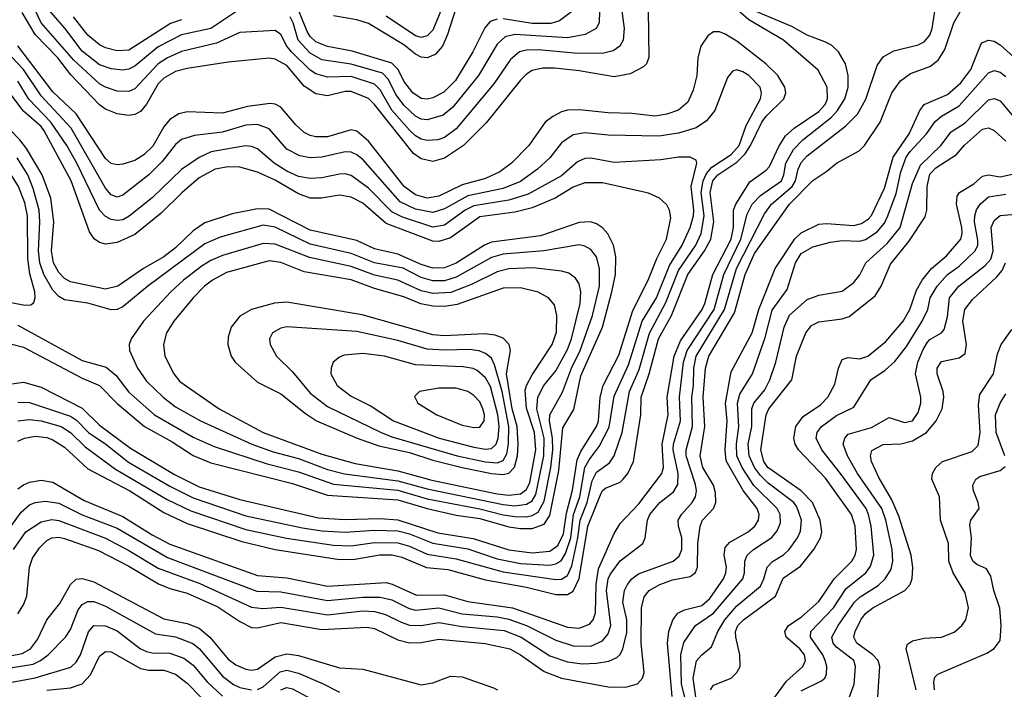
# Model space of a CAD drawing. Header units: inches. Extents: x 1308407 to 1441228, y 959628 to 1036311.
# Tile 48 of 256: x 1340117 to 1343484, y 990692 to 992980. Entities that reach past the tile are written whole.
import ezdxf

# ---------------------------------------------------------------- set-up
doc = ezdxf.new("R2010")
doc.units = ezdxf.units.IN
doc.header["$MEASUREMENT"] = 0
doc.layers.add('B3949', color=7, linetype='Continuous')

msp = doc.modelspace()

# ---------------------------------------------------------------- linework, layer by layer
at = {"layer": 'B3949', "color": 5}
for points, elevation in [([(1342159.9, 993130), (1342183.8, 992950), (1342180.6, 992910), (1342169.4, 992890), (1342146.3, 992873.7), (1342110, 992865.2), (1342014.3, 992865.7), (1341890, 992877.7), (1341850, 992876.2), (1341826.3, 992870), (1341795.3, 992844.7), (1341738.9, 992761.1), (1341610, 992607.1), (1341570, 992577.9), (1341546.4, 992570), (1341510, 992567.2), (1341490, 992572), (1341470, 992583.7), (1341450, 992602.6), (1341390, 992671.2), (1341350, 992740.9), (1341330, 992759.7), (1341250, 992785.7), (1341170, 992784.2), (1341130, 992795.2), (1341110, 992808.2), (1341046.2, 992870), (1341029.9, 992890), (1341010, 992929.9), (1340990, 992943.9), (1340870, 992936.1), (1340790, 992900.7), (1340670, 992871.9), (1340622.2, 992850), (1340590, 992829.3), (1340510, 992743.8), (1340490, 992735.3), (1340450, 992736.1), (1340410, 992749.6), (1340390, 992761.3), (1340301.9, 992841.9), (1340190, 992969.2), (1340150, 993055)], 3560), ([(1341750, 992982.4), (1341726, 992974), (1341707.1, 992952.9), (1341666.9, 992870), (1341607.3, 992772.7), (1341567.3, 992732.7), (1341530, 992712.8), (1341510, 992708.5), (1341490, 992710.7), (1341461.1, 992730), (1341430.5, 992770), (1341411.4, 992810), (1341390, 992831.3), (1341253.3, 992873.3), (1341169, 992889), (1341130, 992904.7), (1341110, 992923.4), (1341100.3, 992940.3), (1341050, 993065.8)], 3520), ([(1341581.5, 993070), (1341530, 992944.9), (1341510, 992925.4), (1341490, 992919.9), (1341470, 992925.3), (1341370, 992992.8)], 3460), ([(1340095.2, 991170), (1340138.1, 991230), (1340190, 991264.6), (1340227.1, 991272.9), (1340250, 991269.5), (1340410, 991208.5), (1340490, 991166.9), (1340590, 991106.2), (1340733.2, 991053.2), (1340910, 990972.8), (1340948.2, 990968.2), (1341010, 990972.6), (1341170, 990946.4), (1341290, 990960), (1341330, 990957.7), (1341368, 990948), (1341421, 990921), (1341450, 990911.5), (1341490, 990909.8), (1341550, 990920.9), (1341630, 990906.4), (1341773.2, 990893.2), (1341831.5, 990870), (1341930, 990806.6), (1341990, 990785.4), (1342041, 990779), (1342090, 990780.9), (1342131.5, 990788.5), (1342158.9, 990801.1), (1342170, 990810.9), (1342180.1, 990830), (1342193.7, 990886.3), (1342192.9, 990930), (1342180.1, 990990), (1342185.8, 991030), (1342195.3, 991050), (1342210.2, 991069.8), (1342233.4, 991086.6), (1342351.4, 991130), (1342372.6, 991147.4), (1342380.9, 991170), (1342381, 991210), (1342369.9, 991250), (1342369.3, 991270), (1342379.9, 991290), (1342416.4, 991330), (1342427.8, 991350), (1342431.7, 991370), (1342428.6, 991391.4), (1342396.6, 991490), (1342396, 991510), (1342418, 991590), (1342415.1, 991690), (1342421.1, 991730), (1342422.2, 991790), (1342430.8, 991830), (1342527.2, 991990), (1342568.9, 992130), (1342663.6, 992316.4), (1342688.6, 992350), (1342758.5, 992410), (1342769.7, 992430), (1342779.3, 992470), (1342790, 992492.8), (1342810, 992515.6), (1342942.2, 992617.9), (1342982.2, 992657.8), (1343010.8, 992709.2), (1343050, 992823.6), (1343070, 992853.6), (1343106.4, 992873.6), (1343190, 992894.3), (1343210, 992905.1), (1343230, 992927.2), (1343238, 992950), (1343253.9, 993053.9)], 3540), ([(1340110, 991376.6), (1340130, 991391.3), (1340150, 991399.5), (1340190, 991406.3), (1340230, 991400.1), (1340337.6, 991337.6), (1340470, 991283), (1340570, 991220), (1340630, 991188.1), (1340930, 991080.7), (1341030, 991072.8), (1341170, 991044.7), (1341370, 991056.5), (1341391.2, 991051.2), (1341473.7, 991013.7), (1341570, 991014.4), (1341650, 990992.3), (1341802.7, 990970), (1341990, 990903.9), (1342030, 990901.1), (1342065.2, 990914.8), (1342078, 990930), (1342086.4, 990953.6), (1342088.2, 991050), (1342096.6, 991103.4), (1342150, 991225), (1342170, 991258.4), (1342234.6, 991325.4), (1342313.4, 991430), (1342318.2, 991450), (1342314.7, 991530), (1342334.5, 991630), (1342331, 991690), (1342355.1, 991830), (1342377, 991883), (1342451.1, 991990), (1342460.5, 992010), (1342487.7, 992110), (1342550.3, 992230), (1342558.2, 992270), (1342558.6, 992330), (1342565.7, 992350), (1342613.6, 992426.4), (1342670, 992466.4), (1342681, 992479), (1342712.7, 992547.3), (1342736.3, 992583.7), (1342766, 992610), (1342850, 992666.2), (1342871.3, 992690), (1342879.6, 992710), (1342879, 992750), (1342847.4, 992807.4), (1342729.1, 992910), (1342610, 992979.7), (1342530.7, 993050)], 3580), ([(1340015, 991150), (1340122.2, 991297.8), (1340150, 991322.7), (1340170, 991330.8), (1340204.7, 991335.3), (1340250, 991327.7), (1340330, 991288.2), (1340450, 991242.2), (1340622.3, 991142.3), (1340927.3, 991027.3), (1341010, 991024.6), (1341170, 990995), (1341290, 991007.5), (1341350, 991006.8), (1341390, 990997.6), (1341448.5, 990968.5), (1341470, 990962.9), (1341550, 990970.7), (1341630, 990950.5), (1341750, 990939.7), (1341790, 990931.7), (1341849.7, 990909.7), (1341950, 990859.8), (1342010, 990840.8), (1342070, 990839.9), (1342110, 990857.6), (1342130, 990882.1), (1342138.6, 990910), (1342124.1, 991030), (1342129.5, 991070), (1342136, 991084), (1342170, 991131.2), (1342247.8, 991190), (1342255.7, 991210), (1342263.8, 991270), (1342272.5, 991290), (1342305.8, 991330), (1342352.6, 991367.4), (1342367.6, 991392.4), (1342369.4, 991430), (1342351.2, 991510), (1342353.1, 991530), (1342376.6, 991610), (1342373.8, 991690), (1342387.1, 991810), (1342399.1, 991850), (1342491.5, 991990), (1342525.6, 992110), (1342583.6, 992230), (1342604.5, 992315.5), (1342621.6, 992350), (1342650, 992379.9), (1342721.8, 992430), (1342730.6, 992450), (1342737.1, 992490), (1342763.3, 992536.7), (1342795.6, 992570), (1342892.9, 992647.1), (1342914.2, 992670), (1342939.4, 992710), (1342949.9, 992750), (1342949.9, 992790), (1342940.8, 992830), (1342917.7, 992870), (1342892.8, 992892.8), (1342870, 992905.2), (1342810, 992927.7), (1342757.2, 992957.2), (1342630, 993010.8)], 3560), ([(1340110, 990950.5), (1340130, 990980.9), (1340140.7, 991010), (1340150.7, 991109.3), (1340160.3, 991139.7), (1340184.5, 991175.6), (1340210, 991200.7), (1340226.8, 991210), (1340250, 991212.4), (1340270, 991207.6), (1340386.2, 991166.2), (1340490, 991113.1), (1340592, 991052), (1340630, 991036.5), (1340690, 991020.4), (1340794.2, 990974.2), (1340870, 990923.5), (1340910, 990903.8), (1340930, 990902.6), (1341010, 990920.7), (1341150, 990896.6), (1341304.5, 990904.5), (1341330, 990899.7), (1341410, 990860.9), (1341450, 990850.7), (1341490, 990851.6), (1341550, 990863.2), (1341708.2, 990848.2), (1341793.1, 990830), (1341830, 990810.1), (1341910, 990752.4), (1341969.8, 990729.8), (1342130, 990700.5), (1342190, 990699.3), (1342230, 990710.9), (1342246.6, 990730), (1342252.5, 990750), (1342242.8, 990850), (1342243, 990970), (1342252.4, 991007.6), (1342269.9, 991030), (1342305.6, 991050), (1342350, 991065.8), (1342410, 991078), (1342428.2, 991091.8), (1342435.1, 991110), (1342435.7, 991190), (1342443.7, 991250), (1342452.1, 991270), (1342489.5, 991310), (1342497.6, 991330), (1342497, 991363), (1342489.4, 991390), (1342452.9, 991450), (1342443.9, 991490), (1342460.4, 991590), (1342454.2, 991690), (1342461.9, 991790), (1342474.2, 991830), (1342561.6, 991978.4), (1342597.5, 992110), (1342630, 992180.8), (1342749.9, 992350), (1342830, 992430.7), (1342877.8, 992462.2), (1342910, 992490.1), (1342987.5, 992532.5), (1343006.4, 992550), (1343059.2, 992630), (1343099.1, 992730), (1343128.8, 992771.2), (1343163.1, 992796.9), (1343230, 992820.9), (1343258, 992842), (1343281.3, 992878.7), (1343311.7, 992970), (1343333.1, 993006.9)], 3520), ([(1342265.9, 993014.1), (1342268.3, 992851.7), (1342260.1, 992830), (1342250, 992819.1), (1342204.9, 992795.1), (1342150, 992785.6), (1342030, 992805.9), (1341945.5, 992814.5), (1341905.3, 992814.7), (1341870, 992806.4), (1341850, 992794.1), (1341830, 992774), (1341711.7, 992628.3), (1341634.1, 992550), (1341570, 992507), (1341530, 992496.2), (1341490, 992504.8), (1341463.3, 992523.3), (1341330, 992691.1), (1341310, 992710.6), (1341250, 992734.6), (1341230, 992735.1), (1341170, 992720.5), (1341130, 992726.8), (1341090, 992753.6), (1341030, 992823.7), (1340990, 992845.1), (1340970, 992849.4), (1340830, 992834.9), (1340690, 992814.1), (1340650, 992803.3), (1340610, 992780.4), (1340590, 992761.7), (1340550, 992692.1), (1340530, 992666.8), (1340510, 992656), (1340490, 992653.4), (1340450, 992658.1), (1340410, 992674.6), (1340390, 992688.9), (1340292, 992792), (1340246.8, 992850), (1340170, 992929.4), (1340124.8, 993004.8)], 3580), ([(1340870, 993016.4), (1340770.2, 992949.8), (1340670, 992928.3), (1340590, 992887.8), (1340510, 992821.5), (1340490, 992811), (1340470, 992807.4), (1340430, 992812.9), (1340390, 992826.4), (1340330, 992872.8), (1340271.2, 992951.2), (1340214.9, 993014.9)], 3540), ([(1342100.1, 993010), (1342098.9, 992970), (1342088.1, 992950), (1342050.6, 992929.4), (1341990, 992918.6), (1341810, 992930.2), (1341777.7, 992922.3), (1341750, 992896.5), (1341685.8, 992790), (1341598.5, 992681.5), (1341565.6, 992654.4), (1341510, 992638), (1341490, 992640.6), (1341470, 992650.3), (1341430, 992687.9), (1341403.9, 992723.9), (1341377.5, 992777.5), (1341357.2, 992797.2), (1341250, 992828), (1341150, 992842.9), (1341110, 992866), (1341069, 992910), (1341052.1, 992970), (1341042.1, 992990)], 3540), ([(1341610, 993021.6), (1341580.3, 992930), (1341562.3, 992890), (1341538.1, 992861.9), (1341510, 992849.6), (1341490, 992852), (1341470, 992863.1), (1341430, 992894.1), (1341310, 992967.4), (1341270, 992980.1), (1341190, 992994)], 3480), ([(1342009, 993011), (1341963.4, 992976.6), (1341933, 992967), (1341870, 992967.9), (1341770, 992983.5)], 3520), ([(1340670, 992980.3), (1340632.1, 992967.9), (1340490, 992876), (1340450, 992873.9), (1340410, 992883.9), (1340390, 992894.4), (1340350, 992927.3), (1340301.2, 992990)], 3520), ([(1340110, 991539.5), (1340133.3, 991550), (1340170, 991556.6), (1340210, 991552.1), (1340230, 991545), (1340270, 991519), (1340350, 991445.1), (1340493, 991370), (1340610, 991296.3), (1340690, 991259), (1340876.9, 991196.9), (1340990, 991170), (1341210, 991135.6), (1341263.1, 991136.9), (1341348.3, 991151.7), (1341391.2, 991151.2), (1341423.5, 991143.5), (1341508.5, 991108.5), (1341581.2, 991101.2), (1341710, 991066.2), (1341850, 991041.2), (1341950, 991016.6), (1341990, 991015.5), (1342010, 991027.4), (1342029.8, 991070.2), (1342059.7, 991250), (1342103.2, 991356.8), (1342110, 991370.9), (1342120.6, 991379.4), (1342170, 991400.1), (1342181.2, 991410), (1342196.5, 991430), (1342215.6, 991470), (1342240.6, 991630), (1342242.7, 991690), (1342270, 991770), (1342301.4, 991890), (1342345.6, 991970), (1342402.1, 992110), (1342458.8, 992190), (1342480.1, 992230), (1342490.5, 992290), (1342478.1, 992390), (1342487.7, 992430), (1342504.8, 992450), (1342570, 992493.9), (1342597.8, 992522.2), (1342616.6, 992550), (1342654.5, 992630), (1342670, 992651), (1342730.7, 992710), (1342737.2, 992730), (1342733.7, 992750), (1342710.3, 992790), (1342668.6, 992830), (1342570, 992907), (1342530, 992931), (1342510, 992938.4), (1342490, 992938.4), (1342470, 992925.7), (1342446.1, 992890), (1342436.1, 992850), (1342433, 992790), (1342420.2, 992739.8), (1342401.6, 992698.4), (1342370, 992670.9), (1342330, 992657.5), (1342289.7, 992650.3), (1342210, 992660.3), (1342130, 992661.7), (1342030, 992672.2), (1341990, 992670.7), (1341970, 992665.2), (1341939.8, 992650), (1341914.1, 992630), (1341857.6, 992550), (1341798.4, 992490), (1341759.1, 992460.9), (1341710, 992437.2), (1341630, 992416.3), (1341550, 992376.9), (1341510, 992371), (1341470, 992381.9), (1341431.4, 992410), (1341310, 992564.8), (1341270, 992599.6), (1341250, 992604.2), (1341170, 992580.4), (1341130, 992579.9), (1341110, 992584.7), (1341090, 992595), (1341060.9, 992620.9), (1341010, 992681.6), (1340990, 992692), (1340973.9, 992693.9), (1340896, 992684), (1340810, 992660.8), (1340690, 992665.2), (1340661, 992659), (1340630, 992639.7), (1340610, 992614.3), (1340571.6, 992548.4), (1340541.8, 992518.2), (1340510, 992498.8), (1340470, 992486.7), (1340450, 992484), (1340430, 992489.4), (1340410, 992506.1), (1340310, 992658.3), (1340230, 992733.6), (1340110, 992891.1)], 3620), ([(1342348, 990668), (1342332, 990850), (1342337.5, 990890), (1342350.5, 990929.5), (1342368.2, 990951.8), (1342390, 990963.1), (1342450, 990979), (1342477.3, 991002.7), (1342523.6, 991070), (1342532, 991090), (1342533.7, 991110), (1342526.3, 991150), (1342530, 991176.8), (1342545.2, 991194.8), (1342608.2, 991230), (1342630.9, 991249.1), (1342643.5, 991270), (1342645.9, 991290), (1342638.6, 991310), (1342591.7, 991371.7), (1342533.3, 991473.3), (1342529.4, 991510), (1342536.8, 991610), (1342530.6, 991670), (1342550, 991776.8), (1342622.4, 991910), (1342644.9, 991990), (1342700.1, 992130), (1342768, 992232), (1342790, 992252.4), (1342850, 992281.5), (1342875.7, 992284.3), (1342970, 992277.1), (1342996.4, 992283.6), (1343019.8, 992300.2), (1343030, 992311.7), (1343075, 992405), (1343104.5, 992510), (1343159.2, 992590), (1343194.9, 992670), (1343210, 992690.9), (1343290, 992724.5), (1343335.3, 992764.7), (1343370.2, 992810), (1343404.6, 992895.4), (1343410, 992902.6), (1343430, 992910.1), (1343450, 992906.6), (1343470, 992894.9), (1343550, 992822.7)], 3480), ([(1340110.7, 991609.3), (1340150, 991613.8), (1340190, 991609.3), (1340258, 991590), (1340289.9, 991569.9), (1340340.9, 991520.9), (1340444.8, 991444.8), (1340620.8, 991340.8), (1340702.4, 991302.4), (1340890, 991238.2), (1341028.9, 991208.9), (1341190, 991184.7), (1341250, 991181.9), (1341330, 991194.1), (1341410, 991192.3), (1341450, 991180.7), (1341510, 991154.3), (1341610, 991138.1), (1341770, 991093.2), (1341950, 991067.2), (1341970, 991068.6), (1341990, 991080.6), (1342005.5, 991114.5), (1342026.2, 991210), (1342033.4, 991270), (1342057.9, 991330), (1342075.1, 991404.9), (1342090, 991433.6), (1342134.2, 991465.8), (1342149.9, 991490.1), (1342176.8, 991570), (1342202.8, 991710), (1342235.1, 991784.9), (1342270.7, 991909.3), (1342326.4, 992013.6), (1342370, 992123.3), (1342429.5, 992210), (1342447.9, 992250), (1342458.3, 992310), (1342447.9, 992390), (1342453.8, 992430), (1342465.5, 992454.5), (1342483.6, 992476.4), (1342550, 992519.2), (1342577.4, 992550), (1342601.4, 992618.6), (1342649.9, 992710), (1342654.3, 992730), (1342649, 992750), (1342610.6, 992790), (1342590, 992802.3), (1342570, 992808.7), (1342555.2, 992804.8), (1342537.2, 992782.8), (1342494.6, 992670), (1342465.8, 992634.2), (1342430, 992611.2), (1342370, 992592.1), (1342302.8, 992582.8), (1342130, 992585.8), (1342050, 992593.3), (1342010, 992586.6), (1341970, 992559.6), (1341930, 992508.7), (1341888, 992470), (1341830, 992427.4), (1341770, 992403.4), (1341650, 992378.6), (1341570, 992334.4), (1341530, 992321.7), (1341470, 992333.3), (1341418.4, 992358.4), (1341290, 992502.3), (1341270, 992519), (1341250, 992527.5), (1341230, 992528.4), (1341150, 992510.6), (1341110, 992508.7), (1341075.4, 992515.4), (1341030, 992538.1), (1340970, 992607.4), (1340930, 992622.4), (1340890, 992619.8), (1340810, 992596.5), (1340714.9, 992585.1), (1340670, 992570.4), (1340650, 992554.2), (1340604.5, 992495.5), (1340558.1, 992450), (1340470, 992380.2), (1340450, 992373.6), (1340430, 992382), (1340410, 992404.9), (1340293.2, 992610), (1340190, 992720.4), (1340130, 992810.5), (1340090, 992852.2)], 3640), ([(1342405.4, 990610), (1342379.9, 990710), (1342377.6, 990810), (1342388.5, 990851.5), (1342427.8, 990910), (1342490, 990952.3), (1342589.6, 991070), (1342596.2, 991090), (1342597.2, 991130), (1342604.8, 991150), (1342627, 991170), (1342688.9, 991211.1), (1342706.9, 991233.1), (1342718.7, 991261.3), (1342717.8, 991290), (1342707.1, 991310), (1342628, 991388), (1342587.8, 991450), (1342569.8, 991489.8), (1342568.4, 991530), (1342576.8, 991590), (1342572.1, 991670), (1342579.3, 991700.7), (1342623, 991770), (1342665.9, 991894.1), (1342690, 991987.5), (1342741.2, 992058.8), (1342769.9, 992150), (1342790, 992181.3), (1342830, 992204.7), (1342890, 992220.5), (1342930, 992226.1), (1342990, 992223.9), (1343010, 992228.9), (1343050, 992255.3), (1343074.5, 992285.5), (1343086.5, 992310), (1343114, 992386), (1343130, 992460.1), (1343148.4, 992510), (1343162.2, 992530), (1343217.9, 992590), (1343248.1, 992631.9), (1343269.6, 992650.4), (1343330, 992686.3), (1343430, 992798.8), (1343450, 992806.5), (1343470, 992800.6), (1343490, 992786.3)], 3460), ([(1340110, 991673.7), (1340150, 991672.7), (1340290, 991625.6), (1340311.5, 991611.5), (1340352.5, 991570), (1340411.5, 991530), (1340488.6, 991468.6), (1340630, 991385.7), (1340710, 991346.6), (1340890, 991284.6), (1341083.7, 991243.7), (1341150, 991234), (1341230, 991229.1), (1341330, 991235.9), (1341410, 991233.1), (1341450, 991223.4), (1341530, 991191.3), (1341650, 991171.9), (1341750, 991137.7), (1341830, 991122), (1341930, 991116.6), (1341950, 991120.3), (1341968.5, 991131.5), (1341983.5, 991156.5), (1342001.6, 991210), (1342010.9, 991289.1), (1342032.4, 991350), (1342050.1, 991449.9), (1342064.2, 991475.8), (1342098.7, 991521.3), (1342132.6, 991587.4), (1342150, 991694.2), (1342198.8, 991801.2), (1342245.6, 991950), (1342294.9, 992030), (1342339.2, 992140.8), (1342382.8, 992210), (1342410.4, 992270), (1342421.2, 992310), (1342421.9, 992330), (1342413.7, 992410), (1342433.1, 992490), (1342430, 992500.5), (1342410.4, 992510.4), (1342370.4, 992510.4), (1342310, 992501.6), (1342150, 992492), (1342070, 992506.7), (1342050, 992505.5), (1342025.1, 992494.9), (1341970, 992446.6), (1341855.9, 992384.1), (1341790, 992363.5), (1341670, 992344.8), (1341640.7, 992330), (1341570, 992278.6), (1341530, 992271.7), (1341425.7, 992305.7), (1341390, 992323.5), (1341310, 992404.5), (1341250, 992448), (1341230, 992453.6), (1341210, 992452.8), (1341150, 992440.3), (1341110, 992437.1), (1341070, 992444.9), (1341030, 992463.2), (1340987, 992490), (1340930, 992538.8), (1340910, 992547.5), (1340889, 992549), (1340771.3, 992528.7), (1340730.3, 992509.7), (1340670, 992468.3), (1340570, 992372.1), (1340491.6, 992308.4), (1340470, 992296.7), (1340450, 992293.6), (1340430, 992297), (1340410, 992307.7), (1340390, 992329.4), (1340312.6, 992490), (1340277.8, 992550), (1340223.6, 992630), (1340148.2, 992708.2), (1340110, 992770.6)], 3660), ([(1340090, 991735.6), (1340130, 991741.4), (1340190, 991725), (1340330, 991652.8), (1340390, 991595.1), (1340496.1, 991516.1), (1340645.8, 991425.8), (1340730, 991384.4), (1340870, 991341.2), (1341138.5, 991278.5), (1341227.2, 991272.8), (1341350, 991275.3), (1341410, 991271.1), (1341546.7, 991226.7), (1341667.8, 991207.8), (1341790, 991168.6), (1341870, 991158.1), (1341930, 991164), (1341956.8, 991183.2), (1341977, 991223), (1341986.4, 991293.6), (1342007.8, 991372.2), (1342023.9, 991476.2), (1342035.5, 991504.5), (1342090, 991590.7), (1342096.5, 991610), (1342102.3, 991690), (1342112.5, 991730), (1342166.3, 991833.7), (1342213.6, 991986.5), (1342266.6, 992090), (1342295.5, 992164.5), (1342329.4, 992230), (1342343.7, 992303.7), (1342339.4, 992330), (1342330, 992348), (1342305.1, 992370), (1342267.5, 992387.5), (1342110, 992422.4), (1342050, 992422.7), (1342010, 992408.6), (1341947.6, 992370), (1341870, 992337.3), (1341810, 992323.1), (1341690, 992306.2), (1341590, 992235.3), (1341550, 992222.4), (1341530, 992223), (1341370, 992283.7), (1341290, 992353.5), (1341250, 992373.7), (1341210, 992380.5), (1341149.4, 992370.6), (1341110, 992370.9), (1341070, 992385.2), (1340990, 992432.5), (1340930, 992459.6), (1340870, 992476.6), (1340830, 992477.7), (1340785.6, 992470), (1340730, 992439.4), (1340670.8, 992389.2), (1340600.5, 992319.5), (1340510, 992245.8), (1340450, 992218.6), (1340410, 992212.9), (1340390, 992218.4), (1340371.7, 992231.7), (1340355.4, 992255.4), (1340292.5, 992430), (1340200.7, 992600.7), (1340190, 992615.3), (1340130, 992667.9), (1340077.8, 992737.8)], 3680), ([(1342431, 990650), (1342419.8, 990730), (1342431.1, 990788.9), (1342449.7, 990810.3), (1342483, 990836.9), (1342504.1, 990890), (1342528.3, 990930), (1342570, 990977.7), (1342650, 991044.4), (1342662.4, 991070), (1342673, 991110), (1342691, 991129), (1342728.6, 991151.4), (1342748, 991170), (1342776.9, 991210), (1342787.5, 991232.5), (1342791.2, 991270), (1342775.2, 991315.2), (1342764.2, 991330), (1342676.6, 991396.6), (1342650, 991422.4), (1342630.1, 991450.1), (1342611.9, 991490), (1342608.7, 991530), (1342620.3, 991590), (1342621.1, 991650), (1342627.1, 991670), (1342664.8, 991715.2), (1342682.7, 991750), (1342703.4, 991810), (1342731, 991930), (1342749.3, 991970.7), (1342810, 992023.6), (1342850, 992039.5), (1342930, 992052.2), (1342970, 992082.2), (1342990, 992108.9), (1343010.6, 992150), (1343083.9, 992216.1), (1343128.7, 992270), (1343170, 992420.7), (1343197.3, 992482.7), (1343266.8, 992550), (1343303, 992597), (1343350, 992628.2), (1343430, 992706.2), (1343450, 992711.5), (1343470, 992703.1), (1343521.9, 992641.9)], 3440), ([(1340090, 991871.2), (1340130, 991861), (1340330, 991755.9), (1340390, 991730.7), (1340450, 991669), (1340544.1, 991590), (1340637.8, 991537.8), (1340710, 991491.3), (1340770, 991466.5), (1341050, 991395.6), (1341170, 991355.5), (1341410, 991339.9), (1341510.6, 991309.4), (1341610, 991287.5), (1341690, 991275.7), (1341790, 991247.6), (1341830, 991241.4), (1341870, 991241.9), (1341910, 991256), (1341930, 991286.5), (1341960.6, 991439.4), (1341974.7, 991585.3), (1342012.1, 991647.9), (1342036.5, 991763.5), (1342109.9, 991929.9), (1342142.2, 992050), (1342154.1, 992110), (1342155.8, 992170), (1342147.7, 992210), (1342128, 992248), (1342110, 992268.8), (1342090, 992282.5), (1342069.2, 992289.2), (1342030, 992286.8), (1341898.3, 992241.7), (1341730, 992220.5), (1341706.1, 992210), (1341610, 992148), (1341570, 992132.9), (1341530, 992130.8), (1341490, 992143.2), (1341410, 992179.4), (1341330, 992197.1), (1341270, 992225.9), (1341110, 992261.6), (1340970, 992333.4), (1340930, 992334.5), (1340843.5, 992316.5), (1340750, 992285.6), (1340710, 992259.3), (1340650, 992200.3), (1340610, 992170.3), (1340539.8, 992130), (1340452.7, 992070), (1340410, 992059.8), (1340290, 992084.1), (1340270, 992095.5), (1340250, 992116.7), (1340232.8, 992150), (1340225, 992190), (1340233.1, 992290), (1340223.4, 992370), (1340193, 992450), (1340140.5, 992540.5), (1340117.7, 992570), (1340050, 992639.3)], 3720), ([(1342479.5, 990690), (1342490, 990706), (1342549.9, 990730.1), (1342569.9, 990750), (1342580.4, 990770), (1342579.7, 990810), (1342565.9, 990870), (1342565.4, 990890), (1342573.1, 990910), (1342592.1, 990930), (1342701.3, 991010), (1342728.4, 991071.6), (1342787.4, 991112.6), (1342832.4, 991170), (1342855.9, 991210), (1342859.9, 991230), (1342855.1, 991270), (1342828.8, 991330), (1342790, 991369.9), (1342676.1, 991450), (1342661.8, 991470), (1342651.6, 991510), (1342670.2, 991630), (1342679, 991650), (1342757.1, 991750), (1342773.3, 991830), (1342806, 991910), (1342825.1, 991934.9), (1342850, 991948.2), (1342930, 991958.2), (1342954.1, 991965.9), (1343043, 992037), (1343063.5, 992070), (1343095, 992145), (1343157.9, 992222.1), (1343213.9, 992306.1), (1343219.8, 992330), (1343220.1, 992410), (1343230, 992451.9), (1343250, 992474.6), (1343320.5, 992519.5), (1343348.3, 992551.7), (1343410, 992605.8), (1343430, 992611), (1343450, 992602), (1343490, 992564.8)], 3420), ([(1340000, 991996.3), (1340025.4, 992014.6), (1340050, 992020.7), (1340135.2, 992004.8), (1340154.6, 992005.4), (1340165.6, 992014.4), (1340169.9, 992030.1), (1340168.1, 992050), (1340151.7, 992111.7), (1340144.8, 992164.8), (1340143.6, 992310), (1340134, 992354), (1340112.3, 992410), (1340081.1, 992461.1), (1340030, 992516.5), (1340000, 992539.4)], 3760), ([(1340110, 991936), (1340330, 991815.9), (1340412.5, 991792.5), (1340445.7, 991765.7), (1340490, 991707.3), (1340577.8, 991630), (1340710, 991553.9), (1340782, 991522), (1340962.9, 991462.9), (1341070, 991435.1), (1341190, 991392.9), (1341410, 991372.1), (1341510, 991343.1), (1341690, 991309), (1341770, 991288.3), (1341810, 991282.1), (1341850, 991282), (1341870, 991286), (1341890, 991296.9), (1341910, 991335.1), (1341933.3, 991450), (1341940, 991510), (1341939.6, 991550), (1341928.4, 991610), (1341930, 991630), (1341972.7, 991707.3), (1342003.8, 991790), (1342033.1, 991850), (1342075.4, 991970), (1342099.8, 992070), (1342099.3, 992130), (1342089.4, 992170), (1342070, 992194.5), (1342050, 992206.9), (1342030, 992210.7), (1341909.3, 992190.7), (1341770, 992178.7), (1341730, 992167.7), (1341610, 992101), (1341570, 992088.4), (1341530, 992087.8), (1341490, 992099.8), (1341428.8, 992131.2), (1341330.1, 992149.9), (1341250, 992181.4), (1341110, 992212.9), (1340990, 992271.4), (1340950, 992277.9), (1340802.9, 992237.1), (1340750, 992214.6), (1340554.4, 992070), (1340470, 991999.6), (1340450, 991990.4), (1340430, 991989.4), (1340350, 992011.8), (1340270, 992022.7), (1340250, 992034.1), (1340230, 992055.8), (1340199.1, 992110), (1340185.9, 992150), (1340181.2, 992190), (1340185.5, 992290), (1340182.8, 992330), (1340163.3, 992403.3), (1340144.2, 992450), (1340108.4, 992508.4)], 3740), ([(1342690, 990653), (1342739.6, 990720.4), (1342795.7, 990770), (1342804.9, 990790), (1342801.1, 990810), (1342784.7, 990830), (1342738.7, 990870), (1342733.7, 990890), (1342746.6, 990910), (1342790, 990938.3), (1342850, 990992.3), (1342901.9, 991070), (1342962.6, 991130), (1342973.9, 991150), (1342978.7, 991170), (1342974.3, 991250), (1342961.5, 991290), (1342873.1, 991413.1), (1342780.7, 991510), (1342769.2, 991530), (1342764.2, 991550), (1342771.4, 991590), (1342795.9, 991624.1), (1342856.1, 991663.9), (1342880.7, 991690), (1342905.2, 991734.8), (1342917.6, 991790), (1342930, 991819.4), (1342950, 991826), (1342990, 991821.6), (1343017.8, 991830), (1343079.6, 991880.4), (1343138.7, 991950), (1343161, 991990), (1343183.6, 992056.4), (1343203.4, 992090), (1343234.8, 992130), (1343286.6, 992173.4), (1343335.2, 992230), (1343340.4, 992250), (1343338.9, 992270), (1343320.9, 992350), (1343323.2, 992376.8), (1343331, 992390), (1343380.1, 992419.9), (1343410, 992445.3), (1343430, 992450.4), (1343470, 992443.8), (1343630, 992478.5)], 3380), ([(1342790, 990686.3), (1342859.4, 990720.6), (1342870.5, 990730), (1342876.4, 990743.6), (1342877.4, 990770), (1342872, 990790), (1342863.7, 990810), (1342821.5, 990870), (1342822.1, 990890), (1342899.9, 990970), (1342943.4, 991036.6), (1343010.3, 991090), (1343026.8, 991113.2), (1343037.9, 991150), (1343028.9, 991250), (1343020.4, 991290), (1343011.4, 991310), (1342924.4, 991430), (1342859.7, 991510), (1342841.4, 991550), (1342844.5, 991570), (1342858.8, 991590), (1342910, 991628.2), (1342970, 991656.2), (1343027.6, 991750), (1343077.2, 991782.8), (1343110, 991812.5), (1343150, 991863.1), (1343203.4, 991950), (1343222.6, 991990), (1343230.6, 992030), (1343254.5, 992070), (1343289.5, 992110), (1343330, 992137.9), (1343384.7, 992190), (1343393.4, 992210), (1343393.5, 992226.5), (1343382.5, 992290), (1343383.2, 992310), (1343389.3, 992330.7), (1343402.3, 992350), (1343430, 992374.8), (1343490, 992384.5)], 3360), ([(1342950, 990653.4), (1342970.3, 990709.7), (1342975.4, 990770), (1342969.4, 990790), (1342910, 990835.8), (1342899.2, 990850), (1342894.7, 990870), (1342915.7, 990910), (1342971.4, 990990), (1342991.4, 991008.6), (1343053.1, 991046.9), (1343077.3, 991070), (1343097.3, 991102.7), (1343103.6, 991130), (1343100.4, 991170), (1343079.7, 991270), (1343066, 991310), (1342981.9, 991430), (1342947.6, 991490), (1342933.7, 991530), (1342938.4, 991550), (1342950, 991564.4), (1343030, 991586.5), (1343090, 991620.9), (1343143.4, 991603.4), (1343170.9, 991610), (1343190, 991637.8), (1343198.8, 991670), (1343198.5, 991690), (1343180.3, 991770), (1343188.5, 991810), (1343206.4, 991853.6), (1343222.2, 991877.8), (1343230, 991887.1), (1343269.9, 991910.1), (1343278.2, 991921.8), (1343290, 991964.4), (1343296.5, 992030), (1343328.6, 992070), (1343419.1, 992140.9), (1343437.8, 992162.2), (1343445.9, 992190), (1343439.8, 992270), (1343450, 992294.1), (1343470, 992311.3), (1343510, 992314.2)], 3340), ([(1343050.3, 990649.7), (1343058.4, 990770), (1343053.3, 990790), (1343035.1, 990810), (1342979.4, 990850), (1342969.9, 990870), (1342974, 990890), (1342994.1, 990930), (1343010, 990950.9), (1343035.2, 990970), (1343144.5, 991030), (1343162.5, 991050), (1343169.6, 991070.4), (1343171.5, 991108.5), (1343165.9, 991150), (1343124.1, 991284.1), (1343099.8, 991339.8), (1343055.5, 991415.5), (1343030.2, 991470), (1343026.3, 991490), (1343031.3, 991508.7), (1343070, 991528.1), (1343130, 991530.7), (1343170, 991541.2), (1343218.7, 991570), (1343250.8, 991610), (1343271.3, 991650), (1343277.5, 991690), (1343274.9, 991710), (1343254.4, 991770), (1343254.9, 991790), (1343270, 991812.5), (1343330, 991824.7), (1343350, 991839.1), (1343355.3, 991870), (1343342.6, 991950), (1343349, 991990), (1343375.8, 992024.2), (1343458.7, 992101.3), (1343476.7, 992123.3), (1343488.1, 992150)], 3320), ([(1343182.9, 990690), (1343148.8, 990831.2), (1343153.7, 990846.3), (1343170, 990857.8), (1343210, 990867.1), (1343270, 990870.1), (1343313, 990887), (1343339.5, 990910), (1343352.2, 990930), (1343361.9, 990970), (1343350, 991022), (1343310, 991090), (1343294.5, 991130), (1343293.6, 991190), (1343266, 991270), (1343262.8, 991350), (1343236.5, 991410), (1343238.2, 991430), (1343249.8, 991450), (1343273.2, 991470), (1343374.9, 991505.1), (1343395.1, 991524.9), (1343402.3, 991570), (1343395.8, 991664.2), (1343400.7, 991699.3), (1343447.3, 991770), (1343461.4, 991838.6), (1343473.6, 991870), (1343510, 991921.4)], 3280), ([(1343485.8, 991490), (1343456.1, 991570), (1343454.7, 991630), (1343469.9, 991670), (1343490, 991702.2)], 3260), ([(1343245.8, 990690), (1343243.6, 990716.4), (1343246.9, 990733.1), (1343256.5, 990743.5), (1343424.8, 990815.2), (1343450, 990831.1), (1343470, 990859.3), (1343474, 990910), (1343469.1, 990969.1), (1343448.8, 991030), (1343438.8, 991078.8), (1343423.8, 991103.8), (1343390, 991118.2), (1343376.5, 991130), (1343369.2, 991149.2), (1343371.8, 991210), (1343365.9, 991254.1), (1343369.9, 991270.1), (1343398, 991310), (1343395.4, 991330), (1343378.5, 991370), (1343376.8, 991390), (1343387, 991410), (1343400.8, 991419.2), (1343470, 991440.3), (1343486.9, 991453.1)], 3260), ([(1340041.8, 990798.2), (1340125.1, 990814.9), (1340153.5, 990830), (1340178, 990862), (1340210, 990929.5), (1340254.2, 990985.8), (1340290.2, 991049.8), (1340310, 991068.1), (1340330, 991070.8), (1340370, 991059.1), (1340610, 990933.1), (1340690, 990916.5), (1340730, 990900.8), (1340767, 990870), (1340830, 990794.9), (1340855.6, 990775.6), (1340890, 990760.4), (1340910, 990757.4), (1340930, 990760.9), (1340990, 990802.8), (1341030, 990813), (1341070, 990807.5), (1341210, 990766), (1341290, 990760.8), (1341490, 990707.7), (1341530, 990714.7), (1341590, 990737), (1341630, 990734.6), (1341737.1, 990697.1), (1341751, 990690)], 3480), ([(1340070, 990762.9), (1340162.3, 990777.7), (1340188, 990790), (1340214.2, 990810), (1340273.1, 990870), (1340290, 990896.3), (1340316.8, 990963.2), (1340330, 990981.5), (1340350, 990992), (1340370, 990991.8), (1340410, 990976.2), (1340581.2, 990881.2), (1340650, 990870.9), (1340708.5, 990848.5), (1340731, 990831), (1340810, 990736.9), (1340848, 990708), (1340870, 990697.9), (1340909.9, 990690.1)], 3460), ([(1340090, 990716.9), (1340170, 990731.7), (1340291.9, 990768.1), (1340310, 990784.8), (1340325.1, 990810), (1340351.8, 990888.2), (1340370, 990909.6), (1340410, 990908.6), (1340450, 990891.8), (1340529.5, 990830), (1340550, 990820.9), (1340570, 990816.3), (1340630, 990815.4), (1340678.4, 990798.4), (1340710, 990775.1), (1340758.1, 990718.1), (1340810, 990668.1)], 3440), ([(1340210, 990689.4), (1340290, 990696.6), (1340330, 990710.5), (1340359, 990741), (1340390, 990805.5), (1340410, 990821.8), (1340430, 990820.5), (1340530, 990763.1), (1340557.9, 990757.9), (1340610, 990757.5), (1340650, 990743.4), (1340690, 990713), (1340741.3, 990661.2)], 3420), ([(1340930, 990691.8), (1340950, 990700.2), (1341008.1, 990751.9), (1341030, 990757), (1341070, 990747.3), (1341152.2, 990712.2), (1341210, 990681.8)], 3460), ([(1341010, 990690.7), (1341030, 990697.7), (1341050, 990694.2), (1341130.3, 990650.3)], 3440)]:
    msp.add_lwpolyline(points, dxfattribs=dict(at, elevation=elevation))
for points, elevation in [([(1340950, 992215.6), (1340810, 992174.8), (1340770, 992157.8), (1340741.2, 992138.8), (1340677.2, 992090), (1340633.6, 992050), (1340540.7, 991950), (1340498.4, 991890), (1340490.8, 991870), (1340492.1, 991850), (1340519.6, 991790), (1340550, 991745), (1340607.1, 991690), (1340650, 991657.8), (1340734.6, 991610), (1340910.2, 991530.2), (1340984, 991504), (1341070, 991480.4), (1341170, 991443.1), (1341228.1, 991428.1), (1341410, 991404.3), (1341510, 991376.7), (1341770, 991323.3), (1341810, 991319.4), (1341850, 991324.2), (1341870, 991336.6), (1341882.3, 991357.7), (1341909.7, 991490), (1341910, 991550), (1341885.5, 991650), (1341889.2, 991690), (1341909.9, 991730), (1341950, 991780.1), (1341990, 991853.7), (1342003.9, 991890), (1342034.2, 992010), (1342036.3, 992050), (1342030, 992077.7), (1342017.4, 992097.4), (1341994.7, 992114.7), (1341970, 992121.5), (1341872.8, 992132.8), (1341790, 992129.1), (1341750, 992118.3), (1341663.9, 992076.1), (1341591.6, 992048.4), (1341530, 992044.7), (1341490, 992053.9), (1341410, 992090), (1341330, 992106.9), (1341250, 992137.5), (1341107.4, 992167.4), (1340990, 992213.2)], 3760), ([(1340970, 992156.6), (1340824, 992116), (1340775.6, 992090), (1340749.1, 992070), (1340710, 992030.4), (1340644.4, 991950), (1340619.1, 991910), (1340608.4, 991870), (1340613.5, 991830), (1340643.8, 991770), (1340664.3, 991744.3), (1340799.2, 991650), (1340950, 991569.2), (1341150, 991495.6), (1341263.6, 991463.6), (1341410, 991438.5), (1341526.4, 991406.4), (1341750, 991360.2), (1341790, 991355.7), (1341830, 991360.3), (1341850, 991374.5), (1341861.5, 991398.5), (1341881.7, 991510), (1341877.6, 991570), (1341850, 991653), (1341845.9, 991714.1), (1341850, 991730.7), (1341870, 991767.2), (1341938.2, 991870), (1341952.2, 991912.2), (1341954.1, 991970), (1341945.8, 992005.8), (1341925.3, 992030), (1341889.6, 992049.6), (1341830, 992064.2), (1341770, 992062.4), (1341612.8, 992007.2), (1341570, 992000.1), (1341530, 992000.9), (1341488.8, 992008.8), (1341430, 992033.2), (1341330, 992061.6), (1341250, 992091.9), (1341090, 992118.3), (1341010, 992150.2)], 3780), ([(1341030, 992014.9), (1340988.2, 992011.8), (1340909.2, 991990), (1340870, 991967.1), (1340840.1, 991930), (1340830, 991896), (1340829, 991870), (1340840.1, 991830), (1340853.6, 991810), (1340930, 991741.5), (1341010, 991701.5), (1341094.2, 991634.2), (1341132, 991610), (1341270.8, 991550), (1341344.5, 991524.5), (1341450, 991501.6), (1341530, 991475.3), (1341630, 991450), (1341730, 991429.4), (1341770, 991426), (1341790, 991431.1), (1341808.8, 991451.2), (1341819.1, 991490), (1341822.1, 991530), (1341818.6, 991590), (1341801.1, 991650), (1341781.3, 991770), (1341795.3, 991850), (1341790.5, 991870.5), (1341770, 991891.8), (1341742.5, 991902.5), (1341707, 991907), (1341570, 991900.2), (1341530, 991903.8), (1341287.9, 991972.1)], 3820), ([(1341030, 991930.4), (1341010, 991926.2), (1340981.5, 991910), (1340971.4, 991890), (1340973.4, 991870), (1340994.7, 991830), (1341050, 991776.6), (1341110, 991703.6), (1341170, 991658.8), (1341350.4, 991570.4), (1341390, 991555.4), (1341613.2, 991490), (1341710, 991469.1), (1341750, 991466), (1341770, 991473.9), (1341783.4, 991496.6), (1341789.1, 991530.9), (1341790, 991590), (1341767.4, 991710), (1341740.9, 991800.9), (1341730, 991823.7), (1341710, 991839.4), (1341688.4, 991848.4), (1341653.6, 991853.6), (1341570, 991850.7), (1341510, 991854.8), (1341410, 991883.6), (1341270, 991915.2)], 3840), ([(1341290, 991839.9), (1341226.3, 991833.7), (1341210, 991827), (1341189.2, 991810), (1341181.5, 991790), (1341181.3, 991770), (1341202.3, 991730), (1341250, 991693.9), (1341319.2, 991659.2), (1341395.7, 991610), (1341551.9, 991550), (1341670, 991519.7), (1341710, 991513.2), (1341730, 991515.3), (1341746.4, 991530), (1341753.4, 991550), (1341756.9, 991590), (1341751.9, 991630), (1341727, 991727), (1341710, 991756.1), (1341681.1, 991781.1), (1341667.9, 991787.9), (1341634, 991794), (1341470, 991801.4), (1341364.7, 991830)], 3860), ([(1341610, 991721.2), (1341550, 991720.8), (1341484, 991710), (1341466.8, 991693.2), (1341478.9, 991670), (1341543.6, 991630), (1341630, 991594.9), (1341670, 991586.4), (1341690, 991588.4), (1341704.9, 991610), (1341706, 991630), (1341700.9, 991650), (1341690, 991674.4), (1341670, 991696.2), (1341650, 991709.9)], 3880)]:
    msp.add_lwpolyline(points, close=True, dxfattribs=dict(at, elevation=elevation))

doc.saveas('drawing.dxf')
